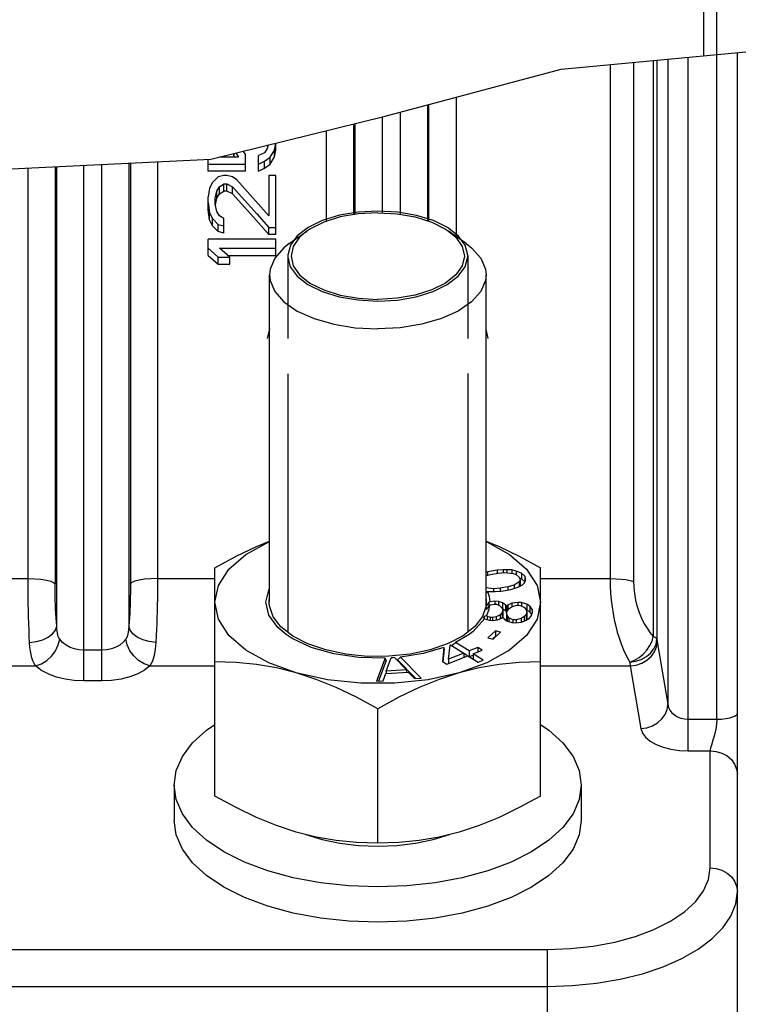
# Model space of a CAD drawing. Header units: millimetres. Extents: x 17 to 597, y 16 to 406.
# Tile 40 of 43: x 501 to 538, y 195 to 246. Entities that reach past the tile are written whole.
import ezdxf

# ---------------------------------------------------------------- set-up
doc = ezdxf.new("R2010")
doc.units = ezdxf.units.MM
doc.header["$LTSCALE"] = 32.67
doc.layers.get('0').update_dxf_attribs({"linetype": 'CONTINUOUS'})
for name, color, linetype in [('AXES', 7, 'CONTINUOUS'), ('CHAMFERS', 7, 'CONTINUOUS'), ('ROUNDS', 7, 'CONTINUOUS')]:
    doc.layers.add(name, color=color, linetype=linetype)

msp = doc.modelspace()

# ---------------------------------------------------------------- linework, layer by layer
at = {"color": 7, "linetype": 'Continuous'}
for p, q in [((537.312373, 244.325529), (537.312373, 262.524323)), ((529.281826, 243.58212), (538.808075, 244.46399)), ((520.20279, 241.15849), (529.281826, 243.58212)), ((511.21073, 238.944521), (520.20279, 241.15849)), ((514.164435, 239.671764), (514.115564, 239.482702)), ((514.487904, 239.410565), (514.562181, 239.769695)), ((514.562373, 239.41062), (514.562373, 239.769742)), ((512.402798, 239.04984), (512.365873, 239.228933)), ((512.402798, 239.04984), (512.402798, 239.238025)), ((512.49541, 239.260827), (512.626202, 239.048933)), ((512.998543, 239.193776), (512.874595, 239.354188)), ((512.998543, 238.323449), (512.998543, 239.193776)), ((513.966628, 239.266102), (513.668755, 239.121386)), ((513.668755, 238.323449), (513.668755, 239.121386)), ((514.115564, 239.482702), (513.966628, 239.266102)), ((514.2645, 239.048933), (514.487904, 239.410565)), ((514.487904, 239.04984), (514.562373, 239.41062)), ((514.487904, 239.04984), (514.487904, 239.410565)), ((499.180886, 238.36128), (511.21073, 238.944521)), ((511.062373, 238.323449), (511.062373, 238.937328)), ((511.062373, 238.685713), (512.998543, 238.685713)), ((512.626202, 239.048933), (511.6348, 239.048933)), ((513.668755, 238.685713), (513.966628, 238.831192)), ((513.966628, 238.831192), (514.2645, 239.048933)), ((513.966628, 238.469246), (513.966628, 238.831192)), ((513.966628, 238.469246), (514.2645, 238.687454)), ((514.2645, 238.687454), (514.487904, 239.04984)), ((514.2645, 238.687454), (514.2645, 239.048933)), ((512.998543, 238.323449), (511.062373, 238.323449)), ((513.668755, 238.323449), (513.966628, 238.469246)), ((511.285777, 237.733832), (511.136841, 237.438742)), ((511.583649, 238.027881), (511.285777, 237.733832)), ((511.881521, 238.101231), (511.583649, 238.027881)), ((511.658117, 237.512612), (511.881521, 237.660157)), ((512.030458, 238.101231), (511.881521, 238.101231)), ((511.881521, 237.660157), (512.030458, 237.660157)), ((511.881521, 237.295536), (511.881521, 237.660157)), ((512.32833, 238.027881), (512.030458, 238.101231)), ((512.030458, 237.660157), (512.32833, 237.512612)), ((512.030458, 237.295536), (512.030458, 237.660157)), ((512.551734, 237.880986), (512.32833, 238.027881)), ((514.562373, 238.101231), (514.190032, 238.101231)), ((514.190032, 238.101231), (514.190032, 236.022651)), ((514.562373, 235.048633), (514.562373, 238.101231)), ((511.136841, 237.438742), (511.062373, 236.99414)), ((511.434713, 236.919809), (511.509181, 237.290804)), ((511.509181, 237.290804), (511.658117, 237.512612)), ((511.509181, 236.925281), (511.509181, 237.290804)), ((511.509181, 236.925281), (511.658117, 237.147634)), ((511.658117, 237.147634), (511.658117, 237.512612)), ((511.658117, 237.147634), (511.881521, 237.295536)), ((512.030458, 237.295536), (511.881521, 237.295536)), ((512.32833, 237.147634), (512.030458, 237.295536)), ((512.32833, 237.147634), (512.32833, 237.512612)), ((511.062373, 236.329387), (511.062373, 236.99414)), ((511.062373, 236.69642), (511.136841, 236.172846)), ((511.434713, 236.621824), (511.434713, 236.919809)), ((511.509181, 236.247843), (511.434713, 236.621824)), ((511.44155, 236.587539), (511.509181, 236.925281)), ((511.136841, 235.804423), (511.062373, 236.329387)), ((511.136841, 235.804423), (511.136841, 236.172846)), ((511.136841, 236.172846), (511.285777, 235.872185)), ((511.658117, 236.022651), (511.509181, 236.247843)), ((511.285777, 235.502936), (511.136841, 235.804423)), ((511.285777, 235.502936), (511.285777, 235.872185)), ((511.285777, 235.872185), (511.583649, 235.570442)), ((511.583649, 235.570442), (511.881521, 235.494836)), ((511.583649, 235.200345), (511.583649, 235.570442)), ((511.881521, 235.872185), (511.658117, 236.022651)), ((511.881521, 235.124524), (511.881521, 235.872185)), ((511.583649, 235.200345), (511.285777, 235.502936)), ((511.881521, 235.124524), (511.583649, 235.200345)), ((514.190032, 235.419162), (514.562373, 235.419162)), ((514.190032, 235.048633), (514.190032, 235.419162)), ((514.562373, 234.811299), (511.062373, 234.811299)), ((511.062373, 233.978774), (511.062373, 234.811299)), ((514.562373, 235.048633), (514.190032, 235.048633)), ((514.562373, 233.978774), (514.562373, 234.811299)), ((511.062373, 234.352493), (511.583649, 233.891165)), ((511.658117, 234.352493), (514.562373, 234.352493)), ((512.179394, 233.891165), (511.658117, 234.352493)), ((511.062373, 233.978774), (511.583649, 233.515986)), ((511.583649, 233.891165), (512.179394, 233.891165)), ((511.583649, 233.515986), (511.583649, 233.891165)), ((512.080582, 233.978774), (514.562373, 233.978774)), ((512.179394, 233.515986), (512.179394, 233.891165)), ((511.583649, 233.515986), (512.179394, 233.515986)), ((514.225673, 216.089677), (514.225673, 232.97557)), ((525.399073, 215.717165), (525.399073, 232.97557)), ((514.225673, 230.18475), (514.107373, 229.699266)), ((525.517373, 229.699266), (525.399073, 230.180694)), ((511.412373, 206.100297), (511.412373, 217.864806)), ((528.212373, 206.100297), (528.212373, 217.864806)), ((525.472114, 217.654818), (525.399073, 217.633148)), ((525.399073, 217.464844), (525.62609, 217.527431)), ((525.977208, 217.744761), (525.472114, 217.654818)), ((525.472114, 217.654818), (525.472114, 217.484981)), ((525.62609, 217.527431), (526.018941, 217.597387)), ((526.277386, 217.767253), (525.977208, 217.744761)), ((525.977208, 217.744761), (525.977208, 217.589955)), ((526.018941, 217.597387), (526.375241, 217.629872)), ((526.465321, 217.769758), (526.277386, 217.767253)), ((526.277386, 217.767253), (526.277386, 217.62095)), ((526.375241, 217.629872), (526.790253, 217.57993)), ((526.72895, 217.75478), (526.465321, 217.769758)), ((526.465321, 217.769758), (526.465321, 217.619032)), ((526.956027, 217.702333), (526.72895, 217.75478)), ((526.72895, 217.75478), (526.72895, 217.587307)), ((526.790253, 217.57993), (526.961209, 217.517488)), ((527.222246, 217.594933), (526.956027, 217.702333)), ((526.956027, 217.702333), (526.956027, 217.517488)), ((526.961209, 217.517488), (527.115185, 217.390101)), ((527.115185, 217.390101), (527.156918, 217.242727)), ((527.222246, 217.291824), (527.132796, 217.32791)), ((527.395793, 217.440069), (527.222246, 217.594933)), ((527.222246, 217.594933), (527.222246, 217.291824)), ((527.395793, 217.136961), (527.222246, 217.291824)), ((527.395793, 217.440069), (527.395793, 217.136961)), ((527.457097, 217.265219), (527.395793, 217.440069)), ((525.778634, 216.780565), (525.396138, 216.826595)), ((526.134933, 216.813051), (525.778634, 216.780565)), ((526.527784, 216.883006), (526.134933, 216.813051)), ((526.134933, 216.813051), (526.134933, 216.665676)), ((526.844942, 216.970444), (526.527784, 216.883006)), ((526.527784, 216.883006), (526.527784, 216.7282)), ((526.68176, 216.755619), (526.942797, 216.833064)), ((527.103388, 217.140311), (526.844942, 216.970444)), ((526.844942, 216.970444), (526.844942, 216.804032)), ((526.942797, 216.833064), (527.09159, 216.890521)), ((527.09159, 216.890521), (527.276935, 216.985448)), ((527.156918, 217.242727), (527.103388, 217.140311)), ((527.103388, 217.140311), (527.103388, 216.890521)), ((527.156918, 216.939618), (527.145756, 216.918263)), ((527.156918, 217.242727), (527.156918, 216.939618)), ((527.276935, 216.985448), (527.386587, 217.097857)), ((527.386587, 217.097857), (527.457097, 217.265219)), ((525.399073, 216.599009), (525.424925, 216.612844)), ((525.424925, 216.612844), (525.476517, 216.652726)), ((525.476517, 216.652726), (525.688552, 216.64068)), ((525.688552, 216.64068), (525.876488, 216.643184)), ((525.778634, 216.780565), (525.778634, 216.64188)), ((525.876488, 216.643184), (526.176667, 216.665676)), ((526.176667, 216.665676), (526.68176, 216.755619)), ((525.452618, 215.77097), (525.399073, 215.751526)), ((525.579025, 215.934485), (525.524874, 215.666015)), ((525.587187, 216.112841), (525.546428, 216.072787)), ((525.546428, 216.072787), (525.546428, 215.892169)), ((525.579025, 215.934485), (525.621647, 215.955166)), ((525.858158, 216.144071), (525.587187, 216.112841)), ((525.621647, 215.955166), (525.815509, 215.999805)), ((525.815509, 215.999805), (525.933377, 215.991094)), ((526.034961, 216.131004), (525.858158, 216.144071)), ((525.858158, 216.144071), (525.858158, 215.999805)), ((525.933377, 215.991094), (526.09312, 215.920321)), ((526.253637, 216.055875), (526.034961, 216.131004)), ((526.034961, 216.131004), (526.034961, 215.946088)), ((526.09312, 215.920321), (526.235803, 215.791841)), ((526.235803, 215.791841), (526.260618, 215.672073)), ((526.40485, 215.956249), (526.253637, 216.055875)), ((526.253637, 216.055875), (526.253637, 215.752766)), ((526.446725, 215.894187), (526.40485, 215.956249)), ((526.40485, 215.956249), (526.40485, 215.65314)), ((526.522718, 215.947537), (526.446725, 215.894187)), ((526.446725, 215.894187), (526.446725, 215.591078)), ((526.73364, 216.049883), (526.522718, 215.947537)), ((526.522718, 215.947537), (526.522718, 215.686115)), ((526.589408, 215.765707), (526.741395, 215.872409)), ((527.04537, 216.085811), (526.73364, 216.049883)), ((526.73364, 216.049883), (526.73364, 215.872409)), ((526.741395, 215.872409), (527.002721, 215.941545)), ((527.002721, 215.941545), (527.179524, 215.928479)), ((527.222173, 216.072744), (527.04537, 216.085811)), ((527.04537, 216.085811), (527.04537, 215.941545)), ((527.179524, 215.928479), (527.389671, 215.824496)), ((527.499784, 215.99326), (527.222173, 216.072744)), ((527.222173, 216.072744), (527.222173, 215.907376)), ((527.389671, 215.824496), (527.473419, 215.700372)), ((527.650997, 215.893633), (527.499784, 215.99326)), ((527.499784, 215.99326), (527.499784, 215.690151)), ((527.78515, 215.7363), (527.650997, 215.893633)), ((527.650997, 215.893633), (527.650997, 215.590524)), ((525.305469, 215.217463), (525.283553, 215.323242)), ((525.308367, 215.370927), (525.308367, 215.219456)), ((525.524874, 215.666015), (525.422218, 215.404065)), ((525.45105, 215.378103), (525.422218, 215.404065)), ((525.610793, 215.307329), (525.45105, 215.378103)), ((525.45105, 215.378103), (525.45105, 215.196589)), ((525.728662, 215.298618), (525.610793, 215.307329)), ((525.610793, 215.307329), (525.610793, 215.163064)), ((525.922524, 215.343257), (525.728662, 215.298618)), ((525.728662, 215.298618), (525.728662, 215.149997)), ((526.133445, 215.445603), (525.922524, 215.343257)), ((525.922524, 215.343257), (525.922524, 215.178294)), ((525.997743, 215.19028), (526.200134, 215.263773)), ((526.226499, 215.55666), (526.133445, 215.445603)), ((526.133445, 215.445603), (526.133445, 215.239557)), ((526.200134, 215.263773), (526.276128, 215.317124)), ((526.260618, 215.672073), (526.226499, 215.55666)), ((526.226499, 215.55666), (526.226499, 215.282282)), ((526.260618, 215.368964), (526.237217, 215.289806)), ((526.40485, 215.65314), (526.253637, 215.752766)), ((526.260618, 215.672073), (526.260618, 215.368964)), ((526.276128, 215.317124), (526.318003, 215.255061)), ((526.446725, 215.591078), (526.40485, 215.65314)), ((526.485636, 215.618395), (526.446725, 215.591078)), ((526.462235, 215.539238), (526.496354, 215.65465)), ((526.462235, 215.539238), (526.462235, 215.236129)), ((526.48705, 215.419469), (526.462235, 215.539238)), ((526.570799, 215.295345), (526.48705, 215.419469)), ((526.48705, 215.419469), (526.48705, 215.126582)), ((526.496354, 215.65465), (526.589408, 215.765707)), ((526.780946, 215.191363), (526.570799, 215.295345)), ((526.570799, 215.295345), (526.570799, 215.095055)), ((527.371062, 215.354134), (527.219074, 215.247433)), ((527.464115, 215.465192), (527.371062, 215.354134)), ((527.371062, 215.354134), (527.371062, 215.122332)), ((527.429221, 215.143451), (527.648673, 215.27465)), ((527.498234, 215.580604), (527.464115, 215.465192)), ((527.464115, 215.465192), (527.464115, 215.162083)), ((527.498234, 215.277495), (527.464115, 215.162083)), ((527.499784, 215.690151), (527.472712, 215.697902)), ((527.473419, 215.700372), (527.498234, 215.580604)), ((527.498234, 215.580604), (527.498234, 215.277495)), ((527.650997, 215.590524), (527.499784, 215.690151)), ((527.648673, 215.27465), (527.750256, 215.41456)), ((527.763329, 215.458782), (527.650997, 215.590524)), ((527.750256, 215.41456), (527.801435, 215.587679)), ((527.801435, 215.587679), (527.78515, 215.7363)), ((527.78515, 215.7363), (527.78515, 215.532593)), ((525.326831, 215.232156), (525.568144, 215.163064)), ((525.568144, 215.163064), (525.744947, 215.149997)), ((525.744947, 215.149997), (525.997743, 215.19028)), ((526.318003, 215.255061), (526.460686, 215.126582)), ((526.460686, 215.126582), (526.738297, 215.047097)), ((526.48705, 215.11636), (526.462235, 215.236129)), ((526.738297, 215.047097), (526.915099, 215.03403)), ((526.957748, 215.178296), (526.780946, 215.191363)), ((526.780946, 215.191363), (526.780946, 215.047097)), ((526.915099, 215.03403), (527.226829, 215.069958)), ((527.219074, 215.247433), (526.957748, 215.178296)), ((526.957748, 215.178296), (526.957748, 215.03403)), ((527.219074, 215.247433), (527.219074, 215.069958)), ((527.226829, 215.069958), (527.429221, 215.143451)), ((524.525553, 214.421103), (523.831192, 214.01605)), ((525.88986, 214.624427), (525.500285, 214.265548)), ((525.500285, 214.265548), (525.762081, 214.194501)), ((525.88986, 214.321318), (525.757543, 214.199426)), ((525.762081, 214.194501), (526.151656, 214.553379)), ((526.151656, 214.553379), (525.88986, 214.624427)), ((525.88986, 214.624427), (525.88986, 214.321318)), ((523.216507, 213.757163), (523.147732, 213.036988)), ((523.468175, 213.16353), (523.541775, 213.885013)), ((523.571911, 213.897846), (523.541775, 213.885013)), ((523.571911, 213.897846), (524.246395, 213.470848)), ((523.628016, 213.862327), (523.831192, 214.01605)), ((524.52106, 213.579313), (523.831192, 214.01605)), ((524.978836, 213.760089), (524.52106, 213.579313)), ((525.200382, 213.619834), (524.978836, 213.760089)), ((524.978836, 213.760089), (524.978836, 213.532346)), ((520.6829, 213.235172), (521.288842, 212.609004)), ((520.988565, 213.2627), (520.828784, 213.122102)), ((522.053094, 212.179985), (520.988565, 213.2627)), ((523.238412, 213.683423), (523.175028, 213.019707)), ((523.369278, 212.896733), (524.46794, 213.330593)), ((524.246395, 213.470848), (523.468175, 213.16353)), ((524.246395, 213.470848), (524.246395, 213.243105)), ((524.447745, 213.322618), (524.246395, 213.450088)), ((524.46794, 213.330593), (524.984881, 213.003332)), ((524.52106, 213.579313), (524.52106, 213.296965)), ((524.742606, 213.363693), (524.541256, 213.28418)), ((524.742606, 213.439059), (525.200382, 213.619834)), ((525.259547, 213.111797), (524.742606, 213.439059)), ((524.742606, 213.439059), (524.742606, 213.15671)), ((520.188675, 213.208314), (519.74104, 212.022783)), ((520.255863, 213.083147), (519.858504, 212.030769)), ((520.255863, 213.083147), (520.188675, 213.208314)), ((520.248417, 212.538263), (520.497942, 213.222596)), ((521.77375, 212.160992), (520.828784, 213.122102)), ((523.147732, 213.036988), (523.369278, 212.896733)), ((523.468175, 213.16353), (523.468175, 212.935787)), ((524.984881, 213.003332), (525.259547, 213.111797)), ((520.087848, 212.046363), (520.222725, 212.41627)), ((520.222725, 212.41627), (521.378752, 212.494871)), ((521.288842, 212.609004), (520.248417, 212.538263)), ((520.248417, 212.538263), (520.248417, 212.41627)), ((521.288842, 212.609004), (521.288842, 212.488758)), ((521.378752, 212.494871), (521.706286, 212.156405)), ((519.74104, 212.022783), (520.087848, 212.046363)), ((521.706286, 212.156405), (522.053094, 212.179985)), ((519.812373, 203.675426), (519.812373, 210.590193)), ((509.312373, 206.662991), (509.312373, 204.844337)), ((530.312373, 206.662991), (530.312373, 204.844337))]:
    msp.add_line(p, q, dxfattribs=at)
at = {"color": 9, "linetype": 'Continuous'}
msp.add_line((536.612373, 257.269853), (536.612373, 244.260728), dxfattribs=at)
at = {"color": 2, "linetype": 'Continuous'}
for p, q in [((524.457194, 233.950898), (524.457223, 229.699266)), ((515.167523, 227.876228), (515.167523, 214.598408)), ((524.457223, 227.879308), (524.457223, 214.598408))]:
    msp.add_line(p, q, dxfattribs=at)
at = {"color": 7, "linetype": 'Continuous'}
for points in [[(514.190032, 236.022651), (513.647498, 236.642637), (513.101353, 237.262145), (512.551734, 237.880986)], [(512.32833, 237.512612), (512.953585, 236.81535), (513.574217, 236.117445), (514.190032, 235.419162)], [(514.190032, 235.048633), (513.264667, 236.098626), (512.32833, 237.147634)], [(511.412373, 217.864806), (512.508537, 218.464665), (513.552894, 218.967396), (514.225673, 219.242059)], [(511.412373, 216.089677), (511.596102, 216.963305), (512.138946, 217.79837), (513.017111, 218.558706), (514.192053, 219.211056), (514.225673, 219.223268)], [(525.399073, 219.242063), (526.072327, 218.967184), (527.116214, 218.464662), (528.212373, 217.864806)], [(525.399073, 219.223268), (525.432692, 219.211056), (526.607634, 218.558706), (527.485799, 217.79837), (528.028643, 216.963305), (528.212373, 216.089677)], [(514.037373, 216.089677), (514.204947, 216.78022), (514.225673, 216.807574)], [(525.476517, 216.652726), (525.556865, 216.386085), (525.587187, 216.112841)], [(515.612373, 212.452371), (514.192053, 212.968299), (513.017111, 213.620648), (512.138946, 214.380984), (511.596102, 215.21605), (511.412373, 216.089677)], [(515.09667, 214.422886), (514.657821, 214.787639), (514.194855, 215.419954), (514.037373, 216.089677)], [(528.212373, 216.089677), (528.028643, 215.21605), (527.485799, 214.380984), (526.607634, 213.620648), (525.432692, 212.968299), (524.012373, 212.452371)], [(525.546428, 216.072787), (525.419549, 215.916967), (525.399073, 215.891991)], [(525.579025, 215.934485), (525.494526, 215.824795), (525.410725, 215.717165)], [(525.308367, 215.370927), (525.365054, 215.386848), (525.422218, 215.404065)], [(525.326831, 215.232156), (524.731743, 214.577194), (524.525553, 214.421103)], [(520.188675, 213.208314), (518.844089, 213.243054), (517.552449, 213.432453), (516.383653, 213.766183), (515.400991, 214.22619), (515.09667, 214.422886)], [(523.216507, 213.757163), (522.155627, 213.450559), (520.988565, 213.2627)], [(523.238412, 213.683423), (523.227553, 213.718269), (523.216507, 213.757163)], [(520.6829, 213.235172), (520.590529, 213.228511), (520.497942, 213.222596)], [(515.612373, 212.452371), (514.583941, 212.70749), (513.552418, 212.881885), (512.508531, 212.982053), (511.412373, 213.015064)], [(528.212373, 213.015064), (527.116208, 212.982052), (526.071851, 212.881823), (525.040428, 212.707411), (524.012373, 212.452371)], [(524.012373, 212.452371), (522.408062, 212.095231), (520.690384, 211.912684), (518.934361, 211.912684), (517.216683, 212.095231), (515.612373, 212.452371)], [(519.812373, 210.590193), (518.716208, 211.190052), (517.671851, 211.692783), (516.640428, 212.113864), (515.612373, 212.452371)], [(524.012373, 212.452371), (522.983941, 212.113725), (521.952418, 211.69257), (520.908531, 211.190049), (519.812373, 210.590193)], [(509.312373, 206.662991), (509.419247, 207.410144), (509.737696, 208.142087), (510.261237, 208.84392), (510.97921, 209.501355), (511.412373, 209.790673)], [(528.212373, 209.790673), (528.645535, 209.501355), (529.363508, 208.84392), (529.887049, 208.142087), (530.205498, 207.410144), (530.312373, 206.662991)], [(530.312373, 206.662991), (530.205498, 205.915838), (529.887049, 205.183895), (529.363508, 204.482062), (528.645535, 203.824626), (527.747743, 203.224972), (526.68841, 202.695305), (525.489101, 202.24641), (524.17423, 201.887423), (522.770564, 201.625653), (521.306678, 201.466428), (519.812373, 201.412991), (518.318067, 201.466428), (516.854181, 201.625653), (515.450515, 201.887423), (514.135644, 202.24641), (512.936335, 202.695305), (511.877002, 203.224972), (510.97921, 203.824626), (510.261237, 204.482062), (509.737696, 205.183895), (509.419247, 205.915838), (509.312373, 206.662991)], [(515.612373, 204.23812), (514.583922, 204.576773), (513.552392, 204.997931), (512.508527, 205.500443), (511.412373, 206.100297)], [(528.212373, 206.100297), (527.116177, 205.500422), (526.071792, 204.997681), (525.040406, 204.576619), (524.012373, 204.23812)], [(514.135644, 200.427756), (512.936335, 200.876652), (511.877002, 201.406319), (510.97921, 202.005973), (510.261237, 202.663409), (509.737696, 203.365241), (509.419247, 204.097184), (509.312373, 204.844337)], [(530.312373, 204.844337), (530.205498, 204.097184), (529.887049, 203.365241), (529.363508, 202.663409), (528.645535, 202.005973), (527.747743, 201.406319), (526.68841, 200.876652)], [(519.812373, 203.675426), (518.716177, 203.70844), (517.671792, 203.808675), (516.640406, 203.983083), (515.612373, 204.23812)], [(516.107943, 204.115178), (516.109325, 204.114587), (516.952232, 203.85632), (517.865565, 203.667163), (518.826835, 203.551772), (519.812373, 203.512991), (520.79791, 203.551772), (521.75918, 203.667163), (522.672513, 203.85632), (523.51542, 204.114587), (523.516847, 204.115197)], [(524.012373, 204.23812), (522.983922, 203.982996), (521.952392, 203.808601), (520.908527, 203.708437), (519.812373, 203.675426)], [(526.68841, 200.876652), (525.489101, 200.427756), (524.17423, 200.068769), (522.770564, 199.806999), (521.306678, 199.647775), (519.812373, 199.594337), (518.318067, 199.647775), (516.854181, 199.806999), (515.450515, 200.068769), (514.135644, 200.427756)]]:
    msp.add_lwpolyline(points, dxfattribs=at)
at = {"color": 2, "linetype": 'Continuous'}
for points in [[(519.812373, 236.265216), (518.79913, 236.209284), (517.834692, 236.044184), (516.952717, 235.772887), (516.223141, 235.416905), (515.65916, 234.982678), (515.305494, 234.504636), (515.168541, 233.991428)], [(524.456204, 233.991428), (524.323146, 234.496767), (523.972819, 234.975423), (523.411873, 235.410632), (522.684787, 235.767885), (521.804712, 236.040719), (520.841432, 236.207502), (519.812373, 236.265216)], [(515.168541, 233.991428), (515.16823, 233.983323), (515.167777, 233.967111), (515.167551, 233.950898), (515.167523, 229.699266)], [(515.167551, 233.934684), (515.167777, 233.918471), (515.168541, 233.894154)], [(515.168541, 233.894154), (515.301599, 233.388815), (515.651926, 232.910159), (516.212872, 232.47495), (516.939958, 232.117697), (517.820033, 231.844862), (518.783313, 231.67808), (519.812372, 231.620366)], [(519.812373, 231.620366), (520.825615, 231.676297), (521.790053, 231.841398), (522.672028, 232.112695), (523.401604, 232.468677), (523.965585, 232.902904), (524.319251, 233.380945), (524.456204, 233.894154)], [(524.457194, 233.950898), (524.456968, 233.967111), (524.456204, 233.991428)], [(524.456204, 233.894154), (524.456515, 233.902259), (524.456968, 233.918471), (524.457194, 233.934684)], [(514.212373, 216.089677), (514.21268, 216.118998), (514.213601, 216.148316), (514.215136, 216.177627), (514.217285, 216.206929), (514.220047, 216.236218), (514.224471, 216.273628)], [(514.224471, 215.905726), (514.220924, 215.934994), (514.217991, 215.964279), (514.215672, 215.993577), (514.213966, 216.022886), (514.212874, 216.052203), (514.212373, 216.089677)], [(525.400274, 215.905726), (525.217313, 215.357111), (524.821086, 214.8374), (524.215174, 214.359407), (523.44431, 213.95842), (522.513031, 213.636799), (521.490092, 213.418289), (520.38151, 213.304175), (519.269132, 213.302883), (518.159502, 213.414419), (517.134543, 213.63055), (516.200284, 213.950003), (515.425702, 214.349194), (514.815353, 214.825775), (514.414299, 215.344559), (514.22447, 215.905727)], [(525.400274, 216.273628), (525.403821, 216.24436), (525.406754, 216.215076), (525.409073, 216.185777), (525.410779, 216.156468), (525.411871, 216.127152), (525.412373, 216.089677)], [(525.412373, 216.089677), (525.412065, 216.060356), (525.411144, 216.031038), (525.409609, 216.001727), (525.40746, 215.972425), (525.404698, 215.943137), (525.400274, 215.905726)]]:
    msp.add_lwpolyline(points, dxfattribs=at)
at = {"layer": 'AXES', "color": 9, "linetype": 'Continuous'}
for p, q in [((522.374181, 241.738139), (522.374181, 235.760845)), ((522.456774, 235.734896), (522.456774, 241.760187)), ((523.851446, 242.132492), (523.851446, 234.957738)), ((520.979509, 236.091501), (520.979509, 241.365834)), ((518.567971, 240.755975), (518.567971, 236.077983)), ((518.650564, 236.092433), (518.650564, 240.776311)), ((520.045236, 241.119698), (520.045236, 236.164597)), ((517.173299, 235.73657), (517.173299, 240.412588)), ((504.645236, 212.034922), (504.645236, 238.626207)), ((505.579509, 212.034922), (505.579509, 238.671503)), ((506.974181, 238.739121), (506.974181, 214.856002)), ((501.773299, 217.311604), (501.773299, 238.486968)), ((503.167971, 238.554585), (503.167971, 217.048444)), ((503.250564, 214.856002), (503.250564, 238.55859)), ((498.812373, 217.311604), (501.773299, 217.311604)), ((508.451446, 217.311604), (511.412373, 217.311604)), ((505.579509, 213.620807), (504.645236, 213.620807)), ((498.812373, 212.80944), (502.166394, 212.80944)), ((508.058351, 212.80944), (511.412373, 212.80944)), ((505.579509, 212.034922), (504.645236, 212.034922))]:
    msp.add_line(p, q, dxfattribs=at)
for points in [[(507.056774, 238.743125), (507.055786, 216.808103), (507.053052, 216.578989), (507.04873, 216.355266), (507.042934, 216.136618), (507.035724, 215.922327), (507.027098, 215.711413), (507.017099, 215.504734), (507.005443, 215.29786), (506.991434, 215.083218)], [(508.451446, 238.810743), (508.450459, 216.950158), (508.447724, 216.605614), (508.443402, 216.269194), (508.437607, 215.940424), (508.430396, 215.618223), (508.421771, 215.301117), (508.411771, 214.990399), (508.400116, 214.679407), (508.386107, 214.356763), (508.368854, 214.015249)], [(501.773299, 217.311604), (502.115939, 217.302836), (502.437739, 217.277067), (502.719125, 217.235864), (502.942981, 217.181733), (503.095693, 217.117967), (503.167971, 217.048444)], [(501.855891, 214.015249), (501.839798, 214.332058), (501.825543, 214.656838), (501.812968, 214.990574), (501.802042, 215.332805), (501.792728, 215.684994), (501.785082, 216.047328), (501.779086, 216.429102), (501.774928, 216.84638), (501.773299, 217.311604)], [(508.451446, 217.311604), (508.108806, 217.302836), (507.787006, 217.277067), (507.50562, 217.235864), (507.281763, 217.181733), (507.129052, 217.117967), (507.056774, 217.048444)], [(503.250564, 214.856002), (503.234471, 215.066782), (503.220216, 215.282846), (503.20764, 215.504851), (503.196715, 215.73249), (503.187401, 215.966737), (503.179755, 216.207716), (503.173758, 216.461608), (503.169601, 216.739094), (503.167971, 217.048444)], [(501.855891, 214.015249), (502.204742, 214.059919), (502.531485, 214.153119), (502.815416, 214.288945), (503.038541, 214.458788), (503.18672, 214.651886), (503.250564, 214.856002)], [(503.405816, 214.190532), (503.367912, 214.255219), (503.336519, 214.327673), (503.310446, 214.409151), (503.289551, 214.498555), (503.272775, 214.599491), (503.259717, 214.716868), (503.250564, 214.856002)], [(506.991434, 215.083218), (506.958831, 214.654604), (506.929331, 214.470435), (506.882909, 214.313801), (506.81893, 214.190527)], [(508.368854, 214.015249), (508.020004, 214.059917), (507.69326, 214.153116), (507.409329, 214.288941), (507.186204, 214.458785), (507.038025, 214.651884), (506.974181, 214.856002)], [(502.166394, 212.80944), (502.090585, 212.937555), (502.027803, 213.076428), (501.975655, 213.228365), (501.933865, 213.391191), (501.900314, 213.571201), (501.874198, 213.776478), (501.855891, 214.015249)], [(502.166394, 212.80944), (502.465234, 212.920501), (502.7467, 213.095596), (502.994426, 213.324545), (503.194011, 213.594036), (503.333851, 213.888401), (503.405815, 214.190527)], [(504.645236, 213.620807), (504.401805, 213.636861), (504.167681, 213.684055), (503.947252, 213.761426), (503.741742, 213.870704), (503.555885, 214.015462), (503.405816, 214.190532)], [(506.81893, 214.190527), (506.679643, 214.0258), (506.506388, 213.886056), (506.304105, 213.773305), (506.075652, 213.689255), (505.829987, 213.637811), (505.579509, 213.620807)], [(508.058351, 212.80944), (507.75951, 212.920502), (507.478044, 213.095597), (507.230317, 213.324546), (507.030733, 213.594037), (506.890894, 213.888402), (506.81893, 214.190527)], [(508.368854, 214.015249), (508.338156, 213.668074), (508.27916, 213.340356), (508.186319, 213.050136), (508.058351, 212.80944)], [(504.645236, 212.034922), (504.158374, 212.056954), (503.690127, 212.121674), (503.249268, 212.227532), (502.838246, 212.376558), (502.46654, 212.573118), (502.166394, 212.80944)], [(508.058351, 212.80944), (507.779772, 212.587114), (507.43327, 212.397448), (507.028702, 212.243758), (506.571794, 212.128797), (506.080465, 212.058258), (505.579509, 212.034922)]]:
    msp.add_lwpolyline(points, dxfattribs=at)
at = {"layer": 'CHAMFERS', "color": 7, "linetype": 'Continuous'}
for p, q in [((515.250851, 234.588312), (516.162755, 235.233125)), ((524.373894, 234.588312), (523.46199, 235.233125))]:
    msp.add_line(p, q, dxfattribs=at)
for points in [[(519.812373, 236.177716), (518.817737, 236.121682), (517.872977, 235.956389), (517.025467, 235.690126), (516.317703, 235.336244), (516.162304, 235.232806)], [(519.812373, 236.177716), (520.807008, 236.121682), (521.751768, 235.956389), (522.599278, 235.690126), (523.307042, 235.336244), (523.462441, 235.232806)], [(516.162304, 235.232806), (515.785177, 234.912489), (515.454591, 234.440109), (515.342523, 233.942791), (515.454591, 233.445473), (515.785177, 232.973093), (516.317703, 232.549338), (517.025467, 232.195456), (517.872977, 231.929193), (518.817737, 231.7639), (519.812373, 231.707866)], [(523.462441, 235.232806), (523.839568, 234.912489), (524.170154, 234.440109), (524.282223, 233.942791), (524.170154, 233.445473), (523.839568, 232.973093), (523.307042, 232.549338), (522.599278, 232.195456), (521.751768, 231.929193), (520.807008, 231.7639), (519.812373, 231.707866)], [(515.250851, 234.588312), (514.974148, 234.372245), (514.499105, 233.838763), (514.256277, 233.267555), (514.225673, 232.97557)], [(524.373894, 234.588312), (524.650597, 234.372245), (525.12564, 233.838763), (525.368468, 233.267555), (525.399073, 232.97557)], [(514.225673, 232.97557), (514.256277, 232.683586), (514.499105, 232.112378), (514.974148, 231.578895), (515.660645, 231.106454), (516.528593, 230.715703), (517.540057, 230.423718), (518.650832, 230.243262), (519.812373, 230.18222)], [(525.399073, 232.97557), (525.368468, 232.683586), (525.12564, 232.112378), (524.650597, 231.578895), (523.9641, 231.106454), (523.096152, 230.715703), (522.084688, 230.423718), (520.973913, 230.243262), (519.812373, 230.18222)]]:
    msp.add_lwpolyline(points, dxfattribs=at)
at = {"layer": 'ROUNDS', "color": 9, "linetype": 'Continuous'}
for p, q in [((537.312373, 210.06233), (537.312373, 244.325529)), ((531.795013, 243.814773), (531.795013, 217.311604)), ((533.007449, 243.927011), (533.007449, 217.167461)), ((534.027956, 244.021482), (534.027956, 214.334379)), ((534.210193, 244.038352), (534.210193, 214.185501)), ((534.778516, 244.090963), (534.778516, 210.829198)), ((535.82452, 208.434032), (535.82452, 244.187795)), ((528.212373, 217.311604), (531.795013, 217.311604)), ((534.230707, 214.053485), (534.778516, 210.829198)), ((528.212373, 212.80944), (532.836035, 212.80944)), ((532.836035, 212.80944), (533.383843, 209.58159)), ((535.82452, 210.06233), (537.312373, 210.06233)), ((535.82452, 208.434032), (536.962373, 208.434032)), ((536.962373, 202.394337), (536.962373, 208.434032)), ((481.662373, 198.194337), (528.562373, 198.194337)), ((528.562373, 178.607804), (528.562373, 198.194337)), ((481.662373, 196.281902), (528.562373, 196.281902))]:
    msp.add_line(p, q, dxfattribs=at)
at = {"layer": 'ROUNDS', "color": 7, "linetype": 'Continuous'}
msp.add_line((538.362373, 171.869853), (538.362373, 244.42273), dxfattribs=at)
at = {"layer": 'ROUNDS', "color": 9, "linetype": 'Continuous'}
for points in [[(531.795013, 217.311604), (532.08609, 217.305304), (532.364445, 217.28668), (532.617913, 217.256546), (532.835416, 217.216219), (533.007449, 217.167461)], [(531.795013, 217.311604), (531.802602, 216.921379), (531.82335, 216.552728), (531.855772, 216.195534), (531.898861, 215.848691), (531.952195, 215.510061), (532.015322, 215.180048), (532.087165, 214.862232), (532.167465, 214.556169), (532.258492, 214.254376), (532.364752, 213.947747), (532.491002, 213.633071), (532.640445, 213.31613), (532.81552, 213.007735)], [(533.007449, 217.167461), (533.015037, 216.911166), (533.035785, 216.668963), (533.068207, 216.434212), (533.111297, 216.206188), (533.164631, 215.983486), (533.227757, 215.766373), (533.299601, 215.557203), (533.3799, 215.355687), (533.470928, 215.156893), (533.577188, 214.95481), (533.703436, 214.747295), (533.852882, 214.538124), (534.027956, 214.334379)], [(532.81552, 213.007735), (533.059689, 213.10652), (533.294163, 213.246952), (533.509607, 213.423449), (533.697473, 213.629014), (533.850253, 213.855432), (533.961891, 214.093712), (534.027956, 214.334379)], [(534.027956, 214.334379), (534.116606, 214.287213), (534.177783, 214.237235), (534.210193, 214.185501)], [(532.81552, 213.007735), (533.120054, 213.049734), (533.410042, 213.145041), (533.671335, 213.28905), (533.89133, 213.474817), (534.059395, 213.693366), (534.167421, 213.934153), (534.210193, 214.185501)], [(532.836035, 212.80944), (533.142077, 212.851908), (533.433208, 212.951378), (533.695244, 213.103005), (533.915418, 213.2994), (534.083004, 213.530994), (534.189835, 213.786506), (534.230707, 214.053485)], [(534.210193, 214.185501), (534.216966, 214.139481), (534.223805, 214.095469), (534.230707, 214.053485)], [(532.81552, 213.007735), (532.822293, 212.938605), (532.829133, 212.872497), (532.836035, 212.80944)], [(533.383843, 209.58159), (533.690369, 209.624276), (533.98191, 209.724142), (534.244216, 209.876306), (534.464464, 210.07333), (534.631889, 210.305584), (534.738307, 210.561713), (534.778516, 210.829198)], [(534.778516, 210.829198), (534.814118, 210.671878), (534.884512, 210.525193), (534.986858, 210.392898), (535.117116, 210.279142), (535.270169, 210.187303), (535.443272, 210.118834), (535.631519, 210.07643), (535.82452, 210.06233)], [(537.312373, 210.06233), (537.54602, 210.070151), (537.76795, 210.09322), (537.967037, 210.130379), (538.133296, 210.179765), (538.25839, 210.238902), (538.336047, 210.304825), (538.362373, 210.374227)], [(537.312373, 210.06233), (537.294835, 209.812493), (537.250801, 209.55363), (537.198949, 209.329481), (537.147401, 209.138479), (537.099827, 208.976806), (537.023376, 208.726436)], [(533.383843, 209.58159), (533.46692, 209.348969), (533.631164, 209.130729), (533.869976, 208.932865), (534.17391, 208.76191), (534.531032, 208.623349), (534.934942, 208.519744), (535.374182, 208.455429), (535.82452, 208.434032)], [(537.023376, 208.726436), (536.996231, 208.631132), (536.977061, 208.552078), (536.96591, 208.487026), (536.962373, 208.434032)], [(536.962373, 208.434032), (537.273902, 208.403634), (537.56981, 208.313963), (537.835258, 208.169517), (538.056937, 207.977538), (538.223729, 207.747652), (538.327272, 207.491389), (538.362373, 207.221596)], [(528.562373, 198.194337), (529.754689, 198.236863), (530.926875, 198.364166), (532.050277, 198.573522), (533.102936, 198.860809), (534.062947, 199.220079), (534.910897, 199.644054), (535.629435, 200.124061), (536.204008, 200.65039), (536.622719, 201.212092), (536.877324, 201.798188), (536.962373, 202.394337)], [(536.962373, 202.394337), (537.273902, 202.363939), (537.56981, 202.274269), (537.835258, 202.129822), (538.056937, 201.937843), (538.223729, 201.707958), (538.327272, 201.451694), (538.362373, 201.181902)], [(528.562373, 196.281902), (529.841529, 196.323822), (531.098799, 196.448865), (532.31267, 196.654892), (533.462372, 196.938377), (534.528234, 197.29447), (535.492019, 197.717079), (536.337235, 198.198971), (537.049421, 198.731902), (537.616392, 199.306753), (538.028446, 199.913689), (538.278532, 200.542323), (538.362373, 201.181902)]]:
    msp.add_lwpolyline(points, dxfattribs=at)

doc.saveas('drawing.dxf')
